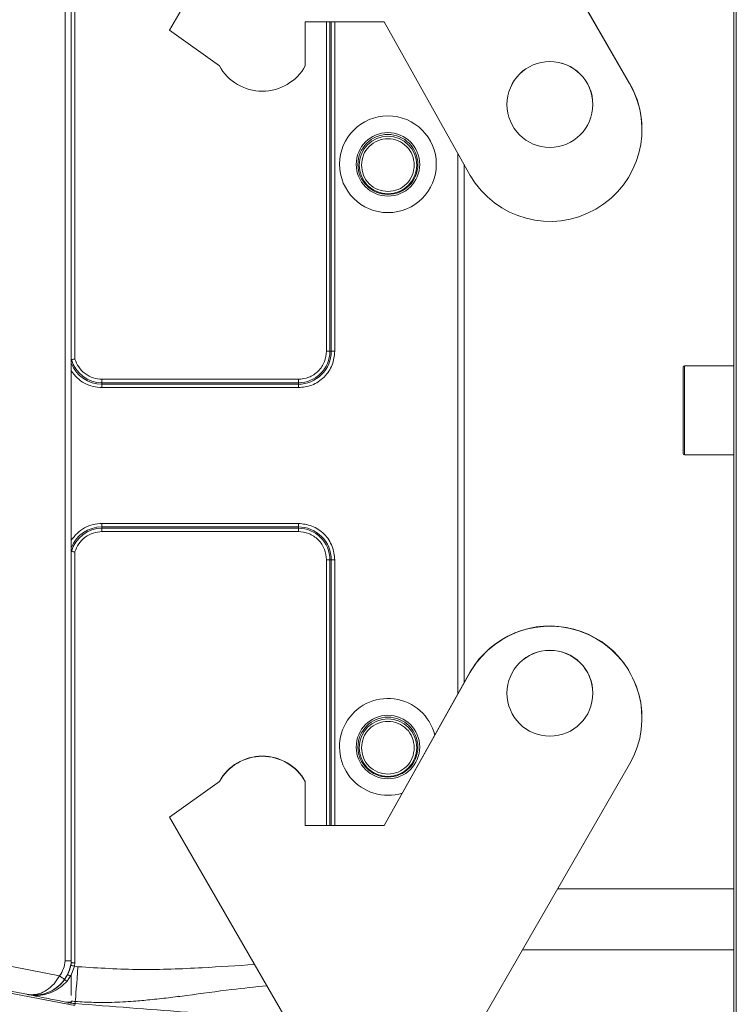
# Model space of a CAD drawing. Header units: millimetres. Extents: x 739 to 2419, y 424 to 1092.
# Tile 54 of 59: x 2261 to 2275, y 965 to 985. Entities that reach past the tile are written whole.
import ezdxf

# ---------------------------------------------------------------- set-up
doc = ezdxf.new("R2010")
doc.units = ezdxf.units.MM
doc.header["$PDSIZE"] = -1
doc.styles.get("Standard").update_dxf_attribs({"font": 'times.ttf'})
doc.dimstyles.new('ISO-25', dxfattribs={"dimtxt": 3.5, "dimasz": 2.5, "dimexe": 1.25, "dimexo": 0.625, "dimtad": 1, "dimdec": 0, "dimlfac": 6.8399, "dimtxsty": 'Standard', "dimcen": 2.5, "dimadec": 0, "dimazin": 0, "dimtfac": 1, "dimtmove": 0, "dimatfit": 3, "dimfxl": 1, "dimarcsym": 0})

# ---------------------------------------------------------------- blocks, each defined once
blk = doc.blocks.new('*D138')
at = {"color": 0, "lineweight": -2}
for p, q in [((2235.954, 982.361), (2235.954, 1021.271)), ((2275.487, 999.68), (2275.487, 1021.271)), ((2238.354, 1020.271), (2273.087, 1020.271))]:
    blk.add_line(p, q, dxfattribs=at)
at = {"color": 0}
for points in [[(2238.354, 1020.671), (2238.354, 1019.871), (2235.954, 1020.271)], [(2273.087, 1019.871), (2273.087, 1020.671), (2275.487, 1020.271)]]:
    blk.add_solid(points, dxfattribs=at)
at = {"layer": 'Defpoints', "color": 0}
for p in [(2275.487, 1020.271), (2275.487, 999.68), (2235.954, 982.361)]:
    blk.add_point(p, dxfattribs=at)
at = {"color": 0, "lineweight": 5, "insert": (2255.721, 1024.141), "char_height": 4.5, "attachment_point": 5}
blk.add_mtext('Min250', dxfattribs=at)

msp = doc.modelspace()

# ---------------------------------------------------------------- linework, layer by layer
at = {"color": 7, "linetype": 'Continuous', "lineweight": 5}
for p, q in [((2275.487466, 958.05467), (2275.487466, 997.42967)), ((2275.442466, 958.27967), (2275.442466, 997.20467))]:
    msp.add_line(p, q, dxfattribs=at)
at = {"color": 0, "linetype": 'Continuous', "lineweight": 5}
for p, q in [((2264.401321, 984.396716), (2267.401318, 989.59262)), ((2264.401321, 984.39324), (2267.401318, 989.589158)), ((2269.801316, 989.59262), (2273.401312, 983.357536)), ((2269.801316, 989.589158), (2273.401312, 983.354059)), ((2262.482476, 985.955859), (2262.482476, 966.185762)), ((2262.554473, 986.000334), (2262.554473, 977.960988)), ((2262.36247, 985.949708), (2262.36247, 966.18961)), ((2268.601317, 984.557506), (2267.057995, 984.557506)), ((2267.057995, 984.557506), (2267.057995, 983.696066)), ((2267.472057, 984.557506), (2267.472057, 978.113495)), ((2267.53972, 984.557506), (2267.53972, 978.113037)), ((2267.56637, 984.557506), (2267.56637, 978.112336)), ((2267.634034, 984.557506), (2267.634034, 978.111879)), ((2270.283627, 981.554147), (2268.601317, 984.557506)), ((2264.401321, 984.396716), (2264.401321, 984.39324)), ((2265.377988, 983.696066), (2264.401321, 984.39324)), ((2273.401312, 983.357536), (2273.401312, 983.354059)), ((2271.002473, 982.941729), (2271.002473, 982.94057)), ((2272.682466, 982.94057), (2272.682466, 982.941729)), ((2273.642468, 982.45411), (2273.642468, 982.457572)), ((2270.042471, 981.984674), (2270.042471, 971.407543)), ((2270.162477, 971.621777), (2270.162477, 981.77044)), ((2267.53972, 978.113037), (2267.56637, 978.112336)), ((2274.44714, 976.109926), (2274.44714, 977.801983)), ((2275.442466, 977.826866), (2274.472024, 977.826866)), ((2274.472024, 977.826866), (2274.472024, 976.085043)), ((2266.922469, 977.563936), (2263.082475, 977.563936)), ((2263.082475, 977.563936), (2263.082475, 977.495829)), ((2263.082475, 977.495829), (2263.082475, 977.468463)), ((2266.922469, 977.495829), (2263.082475, 977.495829)), ((2266.922469, 977.563936), (2266.922469, 977.495829)), ((2266.922469, 977.468463), (2266.922469, 977.495829)), ((2263.082475, 977.400342), (2263.082475, 977.468463)), ((2266.922469, 977.468463), (2263.082475, 977.468463)), ((2266.922469, 977.400342), (2263.082475, 977.400342)), ((2266.922469, 977.400342), (2266.922469, 977.468463)), ((2274.472024, 976.085043), (2275.442466, 976.085043)), ((2263.082475, 974.743596), (2266.922469, 974.743596)), ((2263.082475, 974.743596), (2263.082475, 974.676391)), ((2263.082475, 974.676391), (2266.922469, 974.676391)), ((2263.082475, 974.676391), (2263.082475, 974.650441)), ((2263.082475, 974.650441), (2266.922469, 974.650441)), ((2263.082475, 974.58325), (2263.082475, 974.650441)), ((2266.922469, 974.743596), (2266.922469, 974.676391)), ((2266.922469, 974.650441), (2266.922469, 974.676391)), ((2266.922469, 974.58325), (2266.922469, 974.650441)), ((2263.082475, 974.58325), (2266.922469, 974.58325)), ((2262.554473, 974.186183), (2262.554473, 966.146852)), ((2267.472057, 974.033691), (2267.472057, 968.834711)), ((2267.56637, 974.032518), (2267.53972, 974.033233)), ((2267.53972, 974.033233), (2267.53972, 968.834711)), ((2267.56637, 974.032518), (2267.56637, 968.834711)), ((2267.634034, 974.03206), (2267.634034, 968.834711)), ((2268.601317, 968.834711), (2270.283627, 971.83807)), ((2268.601317, 968.83125), (2270.283627, 971.834594)), ((2270.283627, 971.83807), (2270.283627, 971.834594)), ((2271.002473, 971.422263), (2271.002473, 971.421105)), ((2272.682466, 971.421105), (2272.682466, 971.422263)), ((2273.642468, 970.934645), (2273.642468, 970.938107)), ((2273.401312, 970.034682), (2270.078449, 964.279562)), ((2264.401321, 968.998963), (2265.377988, 969.696151)), ((2264.401321, 968.995501), (2265.377988, 969.692675)), ((2265.377988, 969.696151), (2265.377988, 969.692675)), ((2267.057995, 969.696151), (2267.057995, 969.692675)), ((2267.057995, 969.692675), (2267.057995, 968.83125)), ((2264.401321, 968.998963), (2264.401321, 968.995501)), ((2267.124185, 964.279562), (2264.401321, 968.995501)), ((2267.057995, 968.834711), (2268.601317, 968.834711)), ((2267.057995, 968.83125), (2268.601317, 968.83125)), ((2268.601317, 968.834711), (2268.601317, 968.83125)), ((2252.488422, 967.789236), (2262.253508, 965.891176)), ((2275.442466, 967.591697), (2271.990799, 967.591697)), ((2275.442466, 964.831826), (2275.442466, 967.591697)), ((2262.41434, 965.335451), (2252.310824, 967.299286)), ((2261.645569, 965.525008), (2252.396855, 967.322689)), ((2271.304655, 966.403314), (2275.442466, 966.403314)), ((2262.482476, 966.185762), (2262.482447, 966.185991)), ((2262.482476, 966.150728), (2262.482476, 966.185762)), ((2262.48249, 966.150643), (2262.482476, 966.150728)), ((2262.54393, 966.08245), (2262.554473, 966.146852)), ((2262.54393, 966.08245), (2262.482433, 965.906154)), ((2262.61311, 966.07092), (2262.54393, 966.08245)), ((2262.40437, 965.902993), (2262.342729, 965.805332)), ((2262.468628, 965.890733), (2262.399105, 965.790154)), ((2262.482461, 965.906383), (2262.468628, 965.890733)), ((2262.48239, 965.906168), (2262.482476, 965.65683)), ((2262.482476, 965.65683), (2262.482476, 965.506283)), ((2261.613426, 965.529629), (2261.645569, 965.525008)), ((2261.632595, 965.525867), (2261.613426, 965.529629)), ((2261.613426, 965.529629), (2261.62806, 965.527598)), ((2261.61899, 965.528685), (2261.651377, 965.524021)), ((2261.699013, 965.512821), (2261.632595, 965.525867)), ((2261.689028, 965.522248), (2261.708025, 965.521547)), ((2261.736192, 965.505511), (2261.699013, 965.512821)), ((2261.725964, 965.517327), (2261.701574, 965.5191)), ((2261.708025, 965.521547), (2261.723647, 965.517455)), ((2262.482476, 965.378767), (2262.376131, 965.378767)), ((2262.428817, 965.368024), (2262.376131, 965.378767)), ((2262.428817, 965.368024), (2262.41434, 965.335451)), ((2262.482476, 965.399839), (2262.482476, 965.378753)), ((2262.482476, 965.378753), (2262.482476, 965.357896)), ((2262.557291, 965.349642), (2262.55167, 965.316898))]:
    msp.add_line(p, q, dxfattribs=at)
at = {"color": 0, "linetype": 'Continuous', "lineweight": 5, "flags": 128}
msp.add_lwpolyline([(2262.61311, 966.07092), (2262.604441, 965.957867), (2262.596001, 965.847818), (2262.587976, 965.743519), (2262.58058, 965.647575), (2262.574, 965.562373), (2262.568407, 965.490075), (2262.563915, 965.432454), (2262.560667, 965.39097)], dxfattribs=at)
at = {"color": 0, "linetype": 'Continuous', "lineweight": 5}
for centre, radius in [((2271.842491, 982.940543), 0.839995), ((2268.674508, 981.771699), 0.946592), ((2268.674456, 981.768579), 0.620882), ((2268.674454, 981.767764), 0.585761), ((2268.674486, 981.755746), 0.563981), ((2271.842491, 971.421077), 0.839995), ((2268.67446, 970.369106), 0.620886), ((2268.67445, 970.368291), 0.585757), ((2268.67448, 970.356271), 0.563987)]:
    msp.add_circle(centre, radius, dxfattribs=at)
for centre, radius, start, end in [((2266.217992, 984.160885), 0.960033, 208.9581152, 331.0418848), ((2271.842479, 982.941691), 0.840006, 90.0006432, 179.9974053), ((2271.84249, 982.941721), 0.839976, 0.0005347, 90.0014169), ((2271.842458, 982.454124), 1.799975, 209.9996127, 29.9980716), ((2271.842585, 982.457565), 1.799883, 0.0002451, 30.0010812), ((2266.922485, 978.113064), 0.617235, 269.998456, 359.9975603), ((2266.922503, 978.11233), 0.643867, 269.9968949, 0.0005592), ((2267.482287, 974.624723), 3.488787, 89.0567489, 90.1680135), ((2267.623808, 981.601314), 3.489451, 269.0568546, 270.1679077), ((2263.082445, 978.112337), 0.643874, 201.2809963, 270.002694), ((2263.082468, 978.11308), 0.617251, 195.1996983, 270.0006211), ((2274.472022, 977.801983), 0.024883, 90, 180), ((2274.472022, 976.109926), 0.024883, 180, 270), ((2263.082432, 974.032536), 0.643855, 89.9961731, 158.7201367), ((2263.082468, 974.03319), 0.617251, 89.9993789, 164.8003017), ((2266.922503, 974.032524), 0.643867, 359.9994408, 90.0031051), ((2266.922485, 974.033207), 0.617235, 0.0024397, 90.001544), ((2267.480972, 970.350456), 3.683245, 89.0860846, 90.1386778), ((2267.625125, 977.716232), 3.684183, 269.0862185, 270.1385438), ((2271.84246, 970.938031), 1.800008, 0.0023998, 149.9987251), ((2271.842458, 970.934618), 1.799975, 330.0018922, 150.0004236), ((2271.842479, 971.422225), 0.840006, 90.0006432, 179.9974053), ((2271.84249, 971.422256), 0.839976, 0.0005347, 90.0014169), ((2268.674487, 970.372257), 0.946592, 14.1637132, 287.3256203), ((2266.217992, 969.231332), 0.960033, 28.9581152, 151.0418848), ((2266.217992, 969.227878), 0.960022, 28.9569781, 151.0430219), ((2261.762643, 966.24066), 0.721877, 324.6397261, 355.6567236), ((2261.75205, 966.244614), 0.73646, 348.3817186, 352.6691809), ((2262.125712, 964.139347), 1.987601, 77.8534081, 79.9249079), ((2261.762462, 966.243573), 0.727162, 267.1229947, 322.9384342), ((2264.497737, 969.003044), 3.836703, 234.2014609, 235.9833284), ((2261.62677, 965.51795), 0.009829, 53.6553188, 67.2056185), ((2261.669639, 965.649056), 0.126361, 259.018965, 261.6904307), ((2261.666807, 965.628264), 0.105378, 261.5803886, 265.4325608), ((2261.704106, 965.555774), 0.03676, 245.7850566, 266.0502422), ((2261.859444, 965.495704), 0.123641, 170.1568823, 175.4506468), ((2262.643722, 966.472301), 1.084516, 261.4495219, 265.6078508), ((2262.64423, 966.480861), 1.134555, 261.8033669, 265.605235), ((2259.021545, 965.659276), 3.549278, 354.9952386, 355.6646116), ((2262.643532, 966.51435), 1.200971, 258.9982511, 265.6131305)]:
    msp.add_arc(centre, radius, start, end, dxfattribs=at)
for points, knots in [([(2269.190473, 981.755277), (2269.182716, 981.687745), (2269.167202, 981.552685), (2269.04787, 981.38094), (2268.877339, 981.266177), (2268.674404, 981.22587), (2268.471885, 981.266177), (2268.300107, 981.38094), (2268.185345, 981.552685), (2268.145038, 981.755281), (2268.185342, 981.957879), (2268.300107, 982.129628), (2268.471885, 982.244391), (2268.674404, 982.284698), (2268.877339, 982.244391), (2269.04787, 982.129628), (2269.167205, 981.957879), (2269.182717, 981.822814), (2269.190473, 981.755277)], [0, 0, 0, 0, 0.062499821, 0.124996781, 0.187496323, 0.24999782, 0.312499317, 0.37499886, 0.437495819, 0.499995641, 0.562499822, 0.624996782, 0.687496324, 0.74999782, 0.812499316, 0.874998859, 0.937495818, 1, 1, 1, 1]), ([(2267.472057, 978.113495), (2267.464679, 978.044386), (2267.453289, 977.937697), (2267.384861, 977.809623), (2267.313852, 977.722194), (2267.226393, 977.651154), (2267.098323, 977.582709), (2266.991582, 977.571314), (2266.922469, 977.563936)], [0, 0, 0, 0, 0.239438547, 0.369642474, 0.500004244, 0.630198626, 0.760555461, 1, 1, 1, 1]), ([(2267.634034, 978.111879), (2267.62448, 978.022401), (2267.60973, 977.884259), (2267.521138, 977.718438), (2267.429193, 977.605242), (2267.315971, 977.513261), (2267.150138, 977.424674), (2267.01195, 977.409905), (2266.922469, 977.400342)], [0, 0, 0, 0, 0.239442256, 0.369665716, 0.499997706, 0.630218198, 0.760553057, 1, 1, 1, 1]), ([(2262.48681, 977.951247), (2262.486168, 977.950914), (2262.484792, 977.9502), (2262.482857, 977.944701), (2262.482635, 977.938223), (2262.482476, 977.933551)], [0, 0, 0, 0, 0.1957152, 0.419990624, 1, 1, 1, 1]), ([(2262.48681, 977.951247), (2262.489249, 977.95164), (2262.494512, 977.952489), (2262.508825, 977.954656), (2262.529232, 977.95749), (2262.545748, 977.959779), (2262.554473, 977.960988)], [0, 0, 0, 0, 0.202120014, 0.436075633, 0.702082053, 1, 1, 1, 1]), ([(2263.082475, 977.563936), (2263.024945, 977.569187), (2262.906761, 977.579974), (2262.746738, 977.667075), (2262.61864, 977.796629), (2262.575481, 977.907177), (2262.554473, 977.960988)], [0, 0, 0, 0, 0.243389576, 0.499991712, 0.756615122, 1, 1, 1, 1]), ([(2263.082475, 977.400342), (2263.023905, 977.404525), (2262.904872, 977.413024), (2262.737058, 977.482052), (2262.588626, 977.586427), (2262.517481, 977.682234), (2262.482476, 977.729374)], [0, 0, 0, 0, 0.246026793, 0.499997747, 0.75398321, 1, 1, 1, 1]), ([(2262.482476, 974.414564), (2262.517481, 974.461705), (2262.588625, 974.557513), (2262.737062, 974.661882), (2262.904868, 974.730936), (2263.023904, 974.739421), (2263.082475, 974.743596)], [0, 0, 0, 0, 0.246015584, 0.499999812, 0.753976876, 1, 1, 1, 1]), ([(2266.922469, 974.743596), (2267.011953, 974.734044), (2267.150103, 974.719297), (2267.31592, 974.630694), (2267.42914, 974.538776), (2267.521111, 974.425542), (2267.609724, 974.259725), (2267.624479, 974.121538), (2267.634034, 974.03206)], [0, 0, 0, 0, 0.23944326, 0.369662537, 0.499994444, 0.630215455, 0.760559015, 1, 1, 1, 1]), ([(2262.554473, 974.186183), (2262.575481, 974.239994), (2262.61864, 974.350544), (2262.746742, 974.480094), (2262.906757, 974.567215), (2263.024944, 974.578), (2263.082475, 974.58325)], [0, 0, 0, 0, 0.243382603, 0.500003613, 0.756612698, 1, 1, 1, 1]), ([(2266.922469, 974.58325), (2266.991581, 974.575864), (2267.098272, 974.564462), (2267.226355, 974.496055), (2267.313794, 974.425054), (2267.384831, 974.337594), (2267.453287, 974.209532), (2267.46468, 974.1028), (2267.472057, 974.033691)], [0, 0, 0, 0, 0.239449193, 0.36964282, 0.4999937, 0.630213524, 0.760559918, 1, 1, 1, 1]), ([(2262.48681, 974.195024), (2262.489249, 974.194734), (2262.494511, 974.194108), (2262.508825, 974.192223), (2262.529232, 974.189638), (2262.545748, 974.187377), (2262.554473, 974.186183)], [0, 0, 0, 0, 0.202124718, 0.436078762, 0.702078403, 1, 1, 1, 1]), ([(2269.190473, 970.355817), (2269.182715, 970.288286), (2269.167199, 970.153223), (2269.047876, 969.981467), (2268.877338, 969.866703), (2268.674404, 969.826396), (2268.471885, 969.866703), (2268.300101, 969.981467), (2268.185349, 970.153223), (2268.145035, 970.355817), (2268.18535, 970.55841), (2268.300097, 970.730169), (2268.47189, 970.844914), (2268.674404, 970.885226), (2268.877334, 970.844914), (2269.04788, 970.730169), (2269.167199, 970.55841), (2269.182715, 970.423348), (2269.190473, 970.355817)], [0, 0, 0, 0, 0.062499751, 0.125000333, 0.187499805, 0.250001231, 0.312502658, 0.37500213, 0.437502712, 0.500002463, 0.562502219, 0.625002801, 0.687499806, 0.750001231, 0.812502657, 0.874999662, 0.937500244, 1, 1, 1, 1]), ([(2262.253508, 965.891176), (2262.281685, 965.93726), (2262.338039, 966.029424), (2262.354327, 966.136215), (2262.36247, 966.18961)], [0, 0, 0, 0, 0.500012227, 1, 1, 1, 1]), ([(2262.482447, 966.185991), (2262.480992, 966.185936), (2262.477894, 966.185819), (2262.458858, 966.186297), (2262.436432, 966.186964), (2262.414891, 966.187654), (2262.3898, 966.18852), (2262.371723, 966.189241), (2262.36247, 966.18961)], [0, 0, 0, 0, 0.208779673, 0.444552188, 0.57318643, 0.708635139, 0.850873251, 1, 1, 1, 1]), ([(2262.554473, 966.146852), (2262.548573, 966.147199), (2262.537124, 966.147873), (2262.52146, 966.148709), (2262.50839, 966.149406), (2262.495355, 966.150077), (2262.484897, 966.150649), (2262.483243, 966.150645), (2262.48249, 966.150643)], [0, 0, 0, 0, 0.158508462, 0.307557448, 0.446934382, 0.576898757, 0.807308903, 1, 1, 1, 1]), ([(2266.064934, 966.114165), (2265.724807, 966.092124), (2264.980067, 966.043864), (2263.827879, 965.995137), (2263.017985, 966.045662), (2262.61311, 966.07092)], [0, 0, 0, 0, 0.295966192, 0.648045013, 1, 1, 1, 1]), ([(2262.40437, 965.902993), (2262.419156, 965.93363), (2262.44848, 965.994391), (2262.465154, 966.06252), (2262.473421, 966.096298)], [0, 0, 0, 0, 0.504219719, 1, 1, 1, 1]), ([(2261.708025, 965.521547), (2261.75647, 965.525792), (2261.853253, 965.534275), (2262.002701, 965.606761), (2262.14406, 965.724447), (2262.218478, 965.837812), (2262.253508, 965.891176)], [0, 0, 0, 0, 0.2502698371, 0.4999930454, 0.7646326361, 1, 1, 1, 1]), ([(2261.723647, 965.517455), (2261.778693, 965.518303), (2261.889263, 965.520006), (2262.061336, 965.574709), (2262.225412, 965.671213), (2262.311679, 965.775113), (2262.351355, 965.822898)], [0, 0, 0, 0, 0.244523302, 0.491168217, 0.765981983, 1, 1, 1, 1]), ([(2262.399105, 965.790154), (2262.357665, 965.747134), (2262.27403, 965.66031), (2262.116624, 965.573453), (2261.937848, 965.513242), (2261.803622, 965.508096), (2261.736192, 965.505511)], [0, 0, 0, 0, 0.243215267, 0.4908646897, 0.7442288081, 1, 1, 1, 1]), ([(2262.399105, 965.790154), (2262.391466, 965.794573), (2262.376666, 965.803134), (2262.358958, 965.80867), (2262.347494, 965.809115), (2262.344203, 965.806502), (2262.342729, 965.805332)], [0, 0, 0, 0, 0.29376796, 0.569140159, 0.807048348, 1, 1, 1, 1]), ([(2262.40437, 965.902993), (2262.405533, 965.904162), (2262.407827, 965.906467), (2262.415476, 965.907299), (2262.424987, 965.906286), (2262.437872, 965.903256), (2262.4527, 965.898094), (2262.464059, 965.892845), (2262.468628, 965.890733)], [0, 0, 0, 0, 0.170085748, 0.335293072, 0.489562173, 0.628252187, 0.850443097, 1, 1, 1, 1]), ([(2266.304788, 965.698744), (2266.076906, 965.675085), (2265.553809, 965.620775), (2264.913473, 965.529923), (2264.379804, 965.46294), (2264.033352, 965.424422), (2263.6651, 965.390972), (2263.300218, 965.371247), (2262.92031, 965.369153), (2262.681267, 965.383654), (2262.560667, 965.39097)], [0, 0, 0, 0, 0.181728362, 0.41715243, 0.513707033, 0.610380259, 0.695680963, 0.810211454, 0.904249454, 1, 1, 1, 1]), ([(2261.645569, 965.525008), (2261.646738, 965.524897), (2261.649176, 965.524663), (2261.662258, 965.523789), (2261.677969, 965.522884), (2261.689028, 965.522248)], [0, 0, 0, 0, 0.214399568, 0.447037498, 1, 1, 1, 1]), ([(2261.658415, 965.52322), (2261.6596, 965.523076), (2261.662132, 965.522769), (2261.675761, 965.521454), (2261.69078, 965.520084), (2261.701574, 965.5191)], [0, 0, 0, 0, 0.198186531, 0.423711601, 1, 1, 1, 1]), ([(2261.725964, 965.517327), (2261.725466, 965.51735), (2261.724784, 965.517383), (2261.72399, 965.517424), (2261.723755, 965.517446), (2261.723647, 965.517455)], [0, 0, 0, 0, 0.592932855, 0.812669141, 1, 1, 1, 1]), ([(2262.376131, 965.378767), (2262.279092, 965.398156), (2262.081505, 965.437635), (2261.85265, 965.482619), (2261.736192, 965.505511)], [0, 0, 0, 0, 0.4911276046, 1, 1, 1, 1]), ([(2262.482476, 965.357896), (2262.481537, 965.35813), (2262.479564, 965.358622), (2262.46236, 965.361489), (2262.442107, 965.365435), (2262.428817, 965.368024)], [0, 0, 0, 0, 0.238052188, 0.50002792, 1, 1, 1, 1]), ([(2266.692371, 965.027462), (2266.407744, 965.049658), (2265.734731, 965.10214), (2264.722814, 965.18157), (2263.632406, 965.266862), (2262.915617, 965.322052), (2262.557291, 965.349642)], [0, 0, 0, 0, 0.2064221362, 0.48809489, 0.7440968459, 1, 1, 1, 1])]:
    msp.add_open_spline(points, degree=3, knots=knots, dxfattribs=at)

# ---------------------------------------------------------------- dimensions: what is measured, and where the dimension line sits
at = {"lineweight": 5}
dim = msp.add_linear_dim(base=(2275.487466, 1020.270986), p1=(2235.953859, 982.361499), p2=(2275.487466, 999.67967), text='Min250', dimstyle='ISO-25', override={"dimtxt": 4.5, "dimasz": 2.4, "dimexe": 1, "dimexo": 0, "dimgap": 1.524, "dimtad": 1, "dimjust": 0, "dimtih": 1, "dimtoh": 1, "dimdec": 2, "dimlfac": 5, "dimzin": 0, "dimpost": '<>', "dimse1": 0, "dimse2": 0, "dimsd1": 0, "dimsd2": 0, "dimadec": 2, "dimtdec": 3, "dimtofl": 1, "dimtvp": 0.1, "dimtzin": 0}, dxfattribs=at)
dim.commit()
dim.dimension.update_dxf_attribs({"geometry": '*D138', "text_midpoint": (2255.720662, 1024.140696)})

doc.saveas('drawing.dxf')
